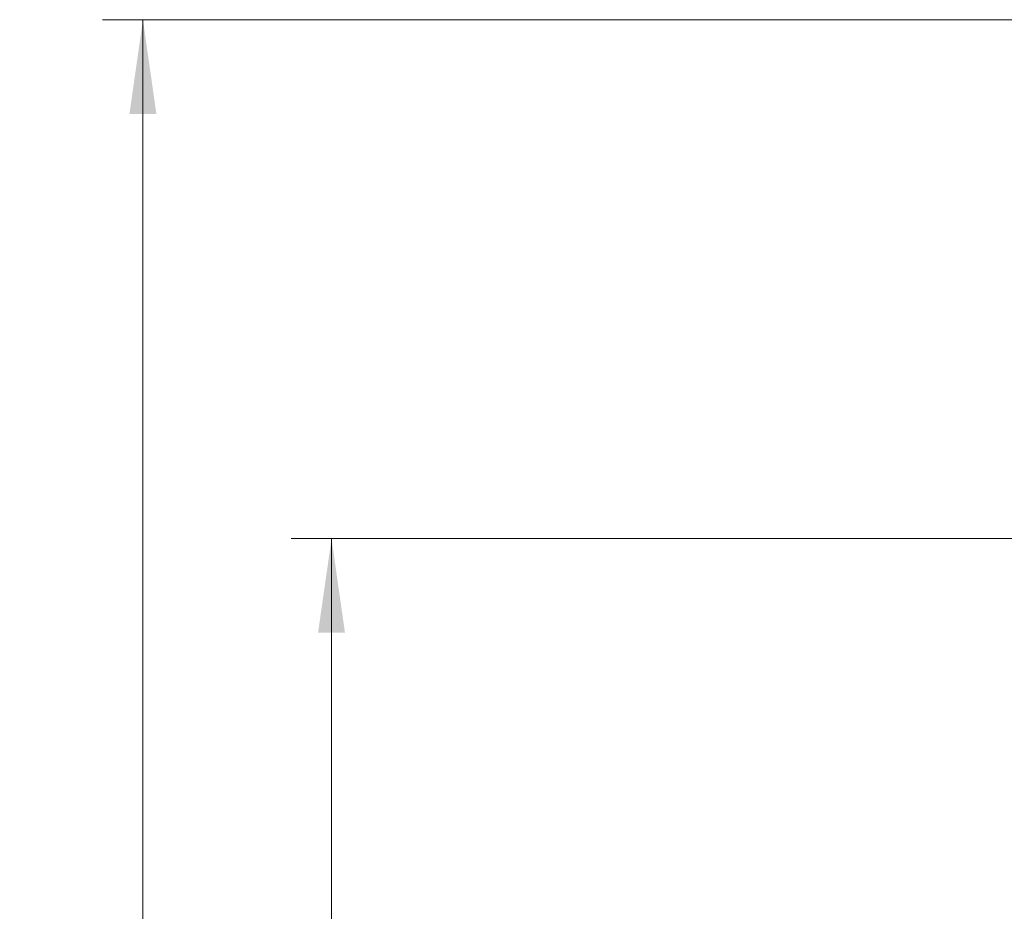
# Model space of a CAD drawing. Header units: millimetres. Extents: x 0 to 11920, y 0 to 8400.
# Tile 22 of 65: x 1215 to 1945, y 6548 to 7211. Entities that reach past the tile are written whole.
import ezdxf

# ---------------------------------------------------------------- set-up
doc = ezdxf.new("R2010")
doc.units = ezdxf.units.MM
doc.header["$LTSCALE"] = 20
doc.styles.add('SLDTEXTSTYLE0', font='TXT', dxfattribs={"width": 0.605})
doc.dimstyles.new('SLDDIMSTYLE0', dxfattribs={"dimtxt": 70, "dimasz": 70, "dimexe": 0, "dimexo": 0.0625, "dimgap": 17.5, "dimtad": 1, "dimdec": 1, "dimrnd": 1e-09, "dimzin": 12, "dimdsep": 46, "dimtxsty": 'SLDTEXTSTYLE0', "dimsah": 1, "dimcen": 0.09, "dimadec": 0, "dimazin": 3, "dimtfac": 1, "dimtofl": 0, "dimtmove": 0, "dimatfit": 3, "dimfxl": 1, "dimfrac": 2, "dimtolj": 1, "dimtzin": 12, "dimarcsym": 0})
doc.dimstyles.new('SLDDIMSTYLE1', dxfattribs={"dimtxt": 70, "dimasz": 70, "dimexe": 0, "dimexo": 0.0625, "dimgap": 17.5, "dimtad": 1, "dimdec": 0, "dimrnd": 1e-09, "dimzin": 12, "dimdsep": 46, "dimtxsty": 'SLDTEXTSTYLE0', "dimsah": 1, "dimcen": 0.09, "dimadec": 0, "dimazin": 3, "dimtfac": 1, "dimtofl": 0, "dimtmove": 0, "dimatfit": 3, "dimfxl": 1, "dimfrac": 2, "dimtolj": 1, "dimtzin": 12, "dimarcsym": 0})

# ---------------------------------------------------------------- blocks, each defined once
blk = doc.blocks.new('_D_2')
at = {"color": 7, "linetype": 'Continuous', "lineweight": 0}
for p, q in [((2460.17, 6825.26), (1416, 6825.26)), ((1446, 6825.26), (1446, 5690.26)), ((2460.17, 5690.26), (1416, 5690.26))]:
    blk.add_line(p, q, dxfattribs=at)
at = {"color": 7, "linetype": 'Continuous', "lineweight": 18}
for points in [[(1446, 6825.26), (1436, 6755.26), (1456, 6755.26)], [(1446, 5690.26), (1456, 5760.26), (1436, 5760.26)]]:
    blk.add_solid(points, dxfattribs=at)
at = {"color": 7, "linetype": 'Continuous', "lineweight": 18, "insert": (1355.76, 6150.81), "char_height": 70, "attachment_point": 1, "rotation": 90, "style": 'SLDTEXTSTYLE0'}
blk.add_mtext('1135', dxfattribs=at)
blk = doc.blocks.new('_D_4')
at = {"color": 7, "linetype": 'Continuous', "lineweight": 0}
for p, q in [((2254.17, 7210.65), (1276, 7210.65)), ((1306, 7210.65), (1306, 4910.26)), ((1784.57, 4910.26), (1276, 4910.26))]:
    blk.add_line(p, q, dxfattribs=at)
at = {"color": 7, "linetype": 'Continuous', "lineweight": 18}
for points in [[(1306, 7210.65), (1296, 7140.65), (1316, 7140.65)], [(1306, 4910.26), (1316, 4980.26), (1296, 4980.26)]]:
    blk.add_solid(points, dxfattribs=at)
at = {"color": 7, "linetype": 'Continuous', "lineweight": 18, "insert": (1215.76, 5953.51), "char_height": 70, "attachment_point": 1, "rotation": 90, "style": 'SLDTEXTSTYLE0'}
blk.add_mtext('2300', dxfattribs=at)

msp = doc.modelspace()

# ---------------------------------------------------------------- dimensions: what is measured, and where the dimension line sits
at = {"color": 7, "linetype": 'Continuous', "lineweight": 18}
for base, p1, p2, dimstyle, picture, middle in [((1306, 4910.26), (2258.17, 7210.65), (1788.57, 4910.26), 'SLDDIMSTYLE1', '_D_4', (1306, 6060.45)), ((1446, 5690.26), (2464.17, 6825.26), (2464.17, 5690.26), 'SLDDIMSTYLE0', '_D_2', (1446, 6257.76))]:
    dim = msp.add_linear_dim(base=base, p1=p1, p2=p2, angle=90, dimstyle=dimstyle, dxfattribs=at)
    dim.commit()
    dim.dimension.update_dxf_attribs({"geometry": picture, "text_midpoint": middle, "dimtype": 160})

doc.saveas('drawing.dxf')
